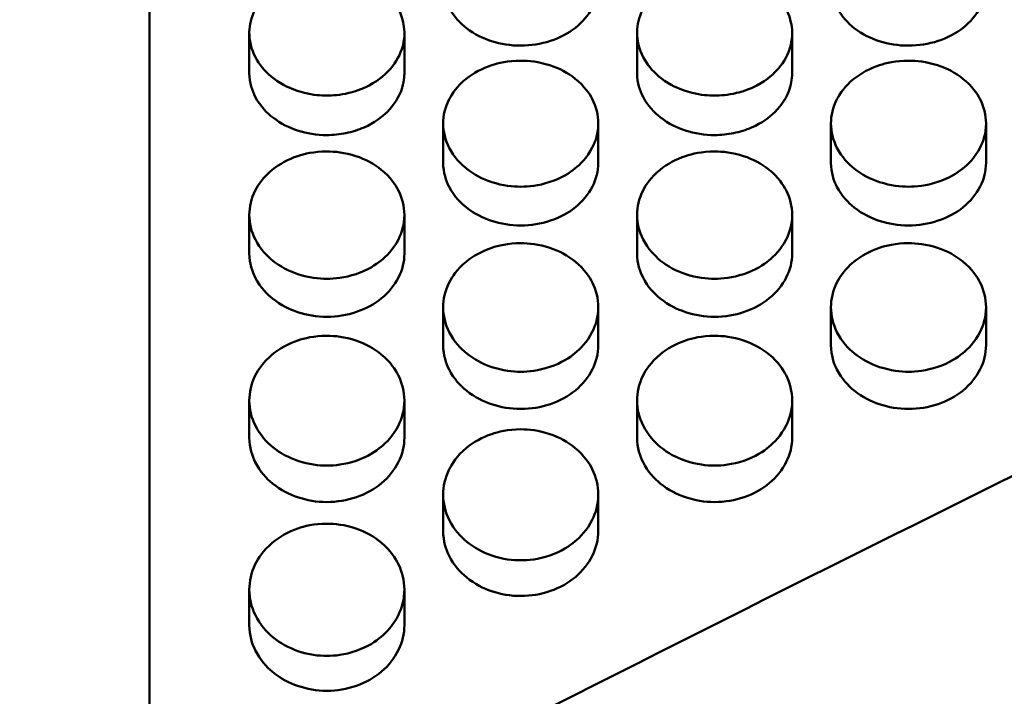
# Model space of a CAD drawing. Header units: millimetres. Extents: x 0 to 420, y 0 to 297.
# Tile 71 of 93: x 187.88 to 192.33, y 194.49 to 197.54. Entities that reach past the tile are written whole.
import ezdxf

# ---------------------------------------------------------------- set-up
doc = ezdxf.new("R2010")
doc.units = ezdxf.units.MM
doc.header["$LTSCALE"] = 0.75
doc.layers.add('FD_Dimensions', color=7, linetype='Continuous', lineweight=25)
doc.layers.add('Visible', color=7, linetype='Continuous', lineweight=50)
doc.styles.get("Standard").update_dxf_attribs({"font": 'arial.ttf'})
doc.dimstyles.new('Dim-ISO-25', dxfattribs={"dimtxt": 3.5, "dimasz": 3.5, "dimexe": 2.1, "dimexo": 2.1, "dimgap": 1.4, "dimtad": 1, "dimzin": 12, "dimdsep": 46, "dimtxsty": 'Standard', "dimcen": 0, "dimazin": 3, "dimtp": 0.1, "dimtm": 0.1, "dimtfac": 0.714286, "dimtmove": 0, "dimatfit": 3, "dimfxl": 1, "dimtzin": 12, "dimarcsym": 0})

# ---------------------------------------------------------------- blocks, each defined once
blk = doc.blocks.new('*D36')
at = {"layer": 'Defpoints', "color": 0, "transparency": 16777216}
for p in [(203.619897, 234.519927), (179.019897, 192.519927), (203.619897, 185.50414)]:
    blk.add_point(p, dxfattribs=at)
at = {"layer": 'FD_Dimensions', "color": 0, "lineweight": -2, "transparency": 16777216}
for p, q in [((179.019897, 194.619927), (179.019897, 236.619927)), ((203.619897, 187.60414), (203.619897, 236.619927)), ((182.519897, 234.519927), (200.119897, 234.519927))]:
    blk.add_line(p, q, dxfattribs=at)
at = {"layer": 'FD_Dimensions', "color": 0, "transparency": 16777216}
for points in [[(182.519897, 235.103261), (182.519897, 233.936594), (179.019897, 234.519927)], [(200.119897, 235.103261), (200.119897, 233.936594), (203.619897, 234.519927)]]:
    blk.add_solid(points, dxfattribs=at)
at = {"layer": 'FD_Dimensions', "color": 0, "transparency": 16777216, "insert": (191.319897, 237.706933), "char_height": 3.5, "attachment_point": 5}
blk.add_mtext('24.6', dxfattribs=at)
blk = doc.blocks.new('*D37')
at = {"layer": 'Defpoints', "color": 0, "transparency": 16777216}
for p in [(199.119897, 225.015219), (179.019897, 193.515219), (199.119897, 188.108598)]:
    blk.add_point(p, dxfattribs=at)
at = {"layer": 'FD_Dimensions', "color": 0, "lineweight": -2, "transparency": 16777216}
for p, q in [((179.019897, 195.615219), (179.019897, 227.115219)), ((199.119897, 190.208598), (199.119897, 227.115219)), ((182.519897, 225.015219), (195.619897, 225.015219))]:
    blk.add_line(p, q, dxfattribs=at)
at = {"layer": 'FD_Dimensions', "color": 0, "transparency": 16777216}
for points in [[(182.519897, 225.598552), (182.519897, 224.431886), (179.019897, 225.015219)], [(195.619897, 225.598552), (195.619897, 224.431886), (199.119897, 225.015219)]]:
    blk.add_solid(points, dxfattribs=at)
at = {"layer": 'FD_Dimensions', "color": 0, "transparency": 16777216, "insert": (189.069897, 228.202225), "char_height": 3.5, "attachment_point": 5}
blk.add_mtext('20.1', dxfattribs=at)

msp = doc.modelspace()

# ---------------------------------------------------------------- linework, layer by layer
at = {"layer": 'Visible', "extrusion": (0, 1, 0)}
for p, q in [((188.4699, 200.1104), (188.4699, 194.2719)), ((188.92, 197.3026), (188.92, 197.4833)), ((189.6198, 197.4837), (189.6198, 197.3029)), ((190.67, 197.3026), (190.67, 197.4833)), ((191.3698, 197.4836), (191.3698, 197.3029)), ((189.795, 196.8973), (189.795, 197.0747)), ((190.4948, 197.0747), (190.4948, 196.8973)), ((191.545, 196.8973), (191.545, 197.0747)), ((192.2448, 197.0747), (192.2448, 196.8973)), ((188.92, 196.4878), (188.92, 196.6618)), ((189.6198, 196.6619), (189.6198, 196.4879)), ((190.67, 196.4878), (190.67, 196.6618)), ((191.3698, 196.6619), (191.3698, 196.4879)), ((189.795, 196.0742), (189.795, 196.2448)), ((190.4948, 196.2448), (190.4948, 196.0743)), ((191.545, 196.0742), (191.545, 196.2448)), ((192.2448, 196.2448), (192.2448, 196.0743)), ((188.92, 195.6566), (188.92, 195.8237)), ((189.6198, 195.8237), (189.6198, 195.6567)), ((190.67, 195.6566), (190.67, 195.8237)), ((191.3698, 195.8237), (191.3698, 195.6567)), ((189.795, 195.235), (189.795, 195.3986)), ((190.4948, 195.3987), (190.4948, 195.2351)), ((188.92, 194.8096), (188.92, 194.9696)), ((189.6198, 194.9697), (189.6198, 194.8097))]:
    msp.add_line(p, q, dxfattribs=at)
at = {"layer": 'Visible'}
for points, knots in [([(189.2699, 197.7646), (189.2251, 197.7647), (189.1899, 197.7582), (189.1312, 197.7435), (189.0995, 197.731), (189.0367, 197.696), (189.0038, 197.6706), (188.9502, 197.6057), (188.9341, 197.57), (188.9193, 197.5076), (188.9166, 197.4706), (188.9358, 197.3913), (188.9552, 197.3565), (189.0001, 197.3019), (189.0311, 197.2734), (189.109, 197.2311), (189.1431, 197.2202), (189.2086, 197.2039), (189.2432, 197.2015), (189.2699, 197.2016)], [-0.06026244, -0.06026244, -0.06026244, -0.06026244, -0.05541978, -0.05541978, -0.04891449, -0.04891449, -0.04129764, -0.04129764, -0.03325972, -0.03325972, -0.02615393, -0.02615393, -0.01931235, -0.01931235, -0.01304021, -0.01304021, -0.00799662, -0.00799662, -0.000001, -0.000001, -0.000001, -0.000001]), ([(189.2699, 197.2016), (189.2951, 197.2016), (189.329, 197.2037), (189.3936, 197.2193), (189.4267, 197.2296), (189.509, 197.2727), (189.5398, 197.3028), (189.5826, 197.3532), (189.6021, 197.3877), (189.6244, 197.471), (189.6195, 197.5095), (189.6069, 197.5683), (189.5902, 197.6036), (189.5394, 197.6678), (189.5064, 197.6933), (189.4453, 197.7288), (189.4128, 197.742), (189.3344, 197.7623), (189.2963, 197.7646), (189.2699, 197.7646)], [-0.04129037, -0.04129037, -0.04129037, -0.04129037, -0.03853927, -0.03853927, -0.0368353, -0.0368353, -0.03443648, -0.03443648, -0.03119137, -0.03119137, -0.02723217, -0.02723217, -0.02091313, -0.02091313, -0.01417715, -0.01417715, -0.00790622, -0.00790622, -0.000001, -0.000001, -0.000001, -0.000001]), ([(191.0199, 197.7646), (190.9751, 197.7647), (190.9399, 197.7582), (190.8812, 197.7435), (190.8495, 197.731), (190.7867, 197.696), (190.7538, 197.6706), (190.7002, 197.6057), (190.6841, 197.57), (190.6693, 197.5076), (190.6666, 197.4706), (190.6858, 197.3913), (190.7052, 197.3565), (190.7501, 197.3019), (190.7811, 197.2734), (190.859, 197.2311), (190.893, 197.2202), (190.9586, 197.2039), (190.9932, 197.2015), (191.0199, 197.2016)], [-0.06021298, -0.06021298, -0.06021298, -0.06021298, -0.05538403, -0.05538403, -0.04888721, -0.04888721, -0.04127975, -0.04127975, -0.0332504, -0.0332504, -0.02614955, -0.02614955, -0.01931127, -0.01931127, -0.01304031, -0.01304031, -0.00799679, -0.00799679, -0.000001, -0.000001, -0.000001, -0.000001]), ([(191.0199, 197.2016), (191.0451, 197.2016), (191.0791, 197.2037), (191.1437, 197.2193), (191.1768, 197.2296), (191.259, 197.2727), (191.2898, 197.3028), (191.3327, 197.3532), (191.3521, 197.3877), (191.3744, 197.471), (191.3695, 197.5094), (191.3568, 197.5684), (191.3402, 197.6036), (191.2893, 197.6678), (191.2564, 197.6934), (191.1952, 197.7288), (191.1628, 197.7421), (191.0844, 197.7623), (191.0462, 197.7646), (191.0199, 197.7646)], [-0.04154459, -0.04154459, -0.04154459, -0.04154459, -0.03873497, -0.03873497, -0.03699455, -0.03699455, -0.03455167, -0.03455167, -0.03126814, -0.03126814, -0.02727339, -0.02727339, -0.02092915, -0.02092915, -0.01417582, -0.01417582, -0.00790496, -0.00790496, -0.000001, -0.000001, -0.000001, -0.000001]), ([(189.795, 197.7036), (189.795, 197.6601), (189.8078, 197.6251), (189.8432, 197.5577), (189.8727, 197.5279), (189.9376, 197.4771), (189.9776, 197.4593), (190.0553, 197.4341), (190.099, 197.427), (190.1449, 197.4271)], [-0.03875882, -0.03875882, -0.03875882, -0.03875882, -0.03341336, -0.03341336, -0.02519767, -0.02519767, -0.01376156, -0.01376156, 0, 0, 0, 0]), ([(190.1449, 197.4271), (190.1913, 197.4271), (190.2357, 197.4343), (190.3212, 197.4623), (190.3587, 197.4819), (190.4245, 197.534), (190.4505, 197.565), (190.4859, 197.6326), (190.4948, 197.6673), (190.4948, 197.7036)], [-0.12339858, -0.12339858, -0.12339858, -0.12339858, -0.10537436, -0.10537436, -0.08742684, -0.08742684, -0.06922643, -0.06922643, -0.05135516, -0.05135516, -0.05135516, -0.05135516]), ([(191.545, 197.7036), (191.545, 197.6601), (191.5577, 197.6251), (191.5932, 197.5577), (191.6227, 197.5279), (191.6876, 197.4771), (191.7276, 197.4593), (191.8053, 197.4341), (191.849, 197.427), (191.8949, 197.4271)], [-0.03876429, -0.03876429, -0.03876429, -0.03876429, -0.03341516, -0.03341516, -0.02519826, -0.02519826, -0.013761, -0.013761, 0, 0, 0, 0]), ([(191.8949, 197.4271), (191.9412, 197.4271), (191.9857, 197.4343), (192.0712, 197.4623), (192.1087, 197.4819), (192.1745, 197.534), (192.2005, 197.565), (192.2359, 197.6326), (192.2448, 197.6673), (192.2448, 197.7036)], [-0.12345355, -0.12345355, -0.12345355, -0.12345355, -0.10542051, -0.10542051, -0.08746379, -0.08746379, -0.06925446, -0.06925446, -0.05137443, -0.05137443, -0.05137443, -0.05137443]), ([(190.1449, 197.359), (190.087, 197.359), (190.0428, 197.348), (189.9708, 197.3245), (189.9318, 197.3036), (189.8568, 197.2437), (189.8346, 197.2097), (189.8028, 197.1476), (189.7952, 197.11), (189.7949, 197.0375), (189.8039, 197.001), (189.8441, 196.9233), (189.8739, 196.8926), (189.934, 196.8447), (189.9716, 196.8249), (190.0648, 196.7943), (190.109, 196.7899), (190.1449, 196.79)], [-0.04806416, -0.04806416, -0.04806416, -0.04806416, -0.04611385, -0.04611385, -0.04317866, -0.04317866, -0.03947546, -0.03947546, -0.03375676, -0.03375676, -0.02743742, -0.02743742, -0.01987409, -0.01987409, -0.01075782, -0.01075782, -0.000001, -0.000001, -0.000001, -0.000001]), ([(190.1449, 196.79), (190.1794, 196.79), (190.2245, 196.7939), (190.3301, 196.829), (190.3656, 196.8524), (190.4127, 196.8902), (190.4443, 196.9203), (190.483, 196.9956), (190.4949, 197.0317), (190.4946, 197.1136), (190.4854, 197.1511), (190.4549, 197.2099), (190.4329, 197.2438), (190.3575, 197.3038), (190.3187, 197.3246), (190.2265, 197.3546), (190.1807, 197.3589), (190.1449, 197.359)], [-0.168594, -0.168594, -0.168594, -0.168594, -0.1359364, -0.1359364, -0.102449, -0.102449, -0.0703838, -0.0703838, -0.0499417, -0.0499417, -0.0321984, -0.0321984, -0.0201278, -0.0201278, -0.0107272, -0.0107272, -0.000001, -0.000001, -0.000001, -0.000001]), ([(191.8949, 197.359), (191.837, 197.359), (191.7928, 197.348), (191.7208, 197.3245), (191.6818, 197.3036), (191.6068, 197.2437), (191.5846, 197.2097), (191.5528, 197.1476), (191.5452, 197.11), (191.5449, 197.0375), (191.5539, 197.001), (191.5941, 196.9233), (191.6239, 196.8926), (191.684, 196.8447), (191.7216, 196.8249), (191.8148, 196.7943), (191.859, 196.7899), (191.8949, 196.79)], [-0.04807002, -0.04807002, -0.04807002, -0.04807002, -0.04611959, -0.04611959, -0.04318443, -0.04318443, -0.03948123, -0.03948123, -0.0337619, -0.0337619, -0.02744108, -0.02744108, -0.01987628, -0.01987628, -0.01075842, -0.01075842, -0.000001, -0.000001, -0.000001, -0.000001]), ([(191.8949, 196.79), (191.9294, 196.79), (191.9745, 196.7939), (192.0801, 196.829), (192.1156, 196.8524), (192.1627, 196.8902), (192.1943, 196.9203), (192.233, 196.9956), (192.2449, 197.0317), (192.2446, 197.1136), (192.2354, 197.1511), (192.2049, 197.2099), (192.1829, 197.2438), (192.1075, 197.3038), (192.0687, 197.3246), (191.9765, 197.3546), (191.9307, 197.3589), (191.8949, 197.359)], [-0.1686285, -0.1686285, -0.1686285, -0.1686285, -0.1359728, -0.1359728, -0.1024831, -0.1024831, -0.0704104, -0.0704104, -0.0499615, -0.0499615, -0.0322109, -0.0322109, -0.020135, -0.020135, -0.0107302, -0.0107302, -0.000001, -0.000001, -0.000001, -0.000001]), ([(188.92, 197.3026), (188.92, 197.2586), (188.9328, 197.2232), (188.9706, 197.1507), (189.0027, 197.121), (189.0626, 197.0736), (189.1026, 197.0557), (189.1803, 197.0302), (189.224, 197.0231), (189.2699, 197.0231)], [-0.03581096, -0.03581096, -0.03581096, -0.03581096, -0.03188402, -0.03188402, -0.02519755, -0.02519755, -0.01376162, -0.01376162, 0, 0, 0, 0]), ([(189.2699, 197.0231), (189.2991, 197.0232), (189.3277, 197.026), (189.3843, 197.0377), (189.4123, 197.0466), (189.4844, 197.078), (189.518, 197.1037), (189.5763, 197.1616), (189.5947, 197.1962), (189.6198, 197.2612), (189.6198, 197.2921), (189.6198, 197.3029)], [-0.19111619, -0.19111619, -0.19111619, -0.19111619, -0.18215526, -0.18215526, -0.17315668, -0.17315668, -0.15672117, -0.15672117, -0.13288645, -0.13288645, -0.09625837, -0.09625837, -0.09625837, -0.09625837]), ([(190.67, 197.3026), (190.67, 197.2586), (190.6828, 197.2232), (190.7182, 197.1552), (190.7477, 197.125), (190.8126, 197.0736), (190.8526, 197.0557), (190.9303, 197.0302), (190.974, 197.0231), (191.0199, 197.0231)], [-0.03876023, -0.03876023, -0.03876023, -0.03876023, -0.03341377, -0.03341377, -0.02519768, -0.02519768, -0.01376127, -0.01376127, 0, 0, 0, 0]), ([(191.0199, 197.0231), (191.0489, 197.0232), (191.0774, 197.026), (191.1337, 197.0376), (191.1615, 197.0463), (191.2335, 197.0774), (191.2672, 197.103), (191.3259, 197.1609), (191.3443, 197.1955), (191.3646, 197.2475), (191.3698, 197.2753), (191.3698, 197.3029)], [-0.416993, -0.416993, -0.416993, -0.416993, -0.3821812, -0.3821812, -0.3472025, -0.3472025, -0.2830002, -0.2830002, -0.1902313, -0.1902313, -0.0949781, -0.0949781, -0.0949781, -0.0949781]), ([(189.2699, 196.949), (189.212, 196.9491), (189.1678, 196.938), (189.0958, 196.9142), (189.0568, 196.893), (188.9818, 196.8325), (188.9596, 196.7982), (188.9278, 196.7355), (188.9202, 196.6975), (188.9199, 196.6242), (188.9289, 196.5874), (188.9691, 196.5089), (188.9989, 196.4778), (189.059, 196.4295), (189.0966, 196.4095), (189.1898, 196.3786), (189.234, 196.3742), (189.2699, 196.3742)], [-0.0480639, -0.0480639, -0.0480639, -0.0480639, -0.04611376, -0.04611376, -0.04317857, -0.04317857, -0.03947537, -0.03947537, -0.03375672, -0.03375672, -0.02743742, -0.02743742, -0.0198741, -0.0198741, -0.01075782, -0.01075782, -0.000001, -0.000001, -0.000001, -0.000001]), ([(189.2699, 196.3742), (189.3044, 196.3743), (189.3495, 196.3782), (189.4551, 196.4136), (189.4906, 196.4372), (189.5377, 196.4755), (189.5693, 196.5058), (189.608, 196.5819), (189.6199, 196.6184), (189.6196, 196.7011), (189.6104, 196.739), (189.5799, 196.7984), (189.5579, 196.8327), (189.4825, 196.8933), (189.4437, 196.9143), (189.3515, 196.9446), (189.3057, 196.949), (189.2699, 196.949)], [-0.1685636, -0.1685636, -0.1685636, -0.1685636, -0.1359122, -0.1359122, -0.1024307, -0.1024307, -0.0703707, -0.0703707, -0.0499327, -0.0499327, -0.0321935, -0.0321935, -0.0201252, -0.0201252, -0.0107261, -0.0107261, -0.000001, -0.000001, -0.000001, -0.000001]), ([(191.0199, 196.949), (190.962, 196.9491), (190.9178, 196.938), (190.8458, 196.9142), (190.8068, 196.893), (190.7318, 196.8325), (190.7096, 196.7982), (190.6778, 196.7355), (190.6702, 196.6975), (190.6699, 196.6242), (190.6789, 196.5874), (190.7191, 196.5089), (190.7489, 196.4778), (190.809, 196.4295), (190.8466, 196.4095), (190.9398, 196.3786), (190.984, 196.3742), (191.0199, 196.3742)], [-0.04806868, -0.04806868, -0.04806868, -0.04806868, -0.04611811, -0.04611811, -0.04318278, -0.04318278, -0.03947935, -0.03947935, -0.03375994, -0.03375994, -0.02743954, -0.02743954, -0.01987522, -0.01987522, -0.01075812, -0.01075812, -0.000001, -0.000001, -0.000001, -0.000001]), ([(191.0199, 196.3742), (191.0544, 196.3743), (191.0995, 196.3782), (191.2051, 196.4136), (191.2406, 196.4372), (191.2877, 196.4755), (191.3193, 196.5058), (191.358, 196.5819), (191.3699, 196.6184), (191.3696, 196.7011), (191.3604, 196.739), (191.3299, 196.7984), (191.3079, 196.8327), (191.2325, 196.8933), (191.1937, 196.9143), (191.1015, 196.9446), (191.0557, 196.949), (191.0199, 196.949)], [-0.1686453, -0.1686453, -0.1686453, -0.1686453, -0.1359829, -0.1359829, -0.1024883, -0.1024883, -0.0704138, -0.0704138, -0.0499636, -0.0499636, -0.032212, -0.032212, -0.0201356, -0.0201356, -0.0107305, -0.0107305, -0.000001, -0.000001, -0.000001, -0.000001]), ([(189.795, 196.8973), (189.795, 196.8529), (189.8078, 196.8171), (189.8456, 196.7439), (189.8777, 196.7139), (189.9376, 196.666), (189.9776, 196.6478), (190.0553, 196.6221), (190.099, 196.6149), (190.1449, 196.6149)], [-0.03581131, -0.03581131, -0.03581131, -0.03581131, -0.03188425, -0.03188425, -0.02519765, -0.02519765, -0.01376162, -0.01376162, 0, 0, 0, 0]), ([(190.1449, 196.6149), (190.1913, 196.615), (190.2357, 196.6223), (190.3212, 196.6509), (190.3587, 196.6709), (190.4245, 196.7241), (190.4505, 196.7558), (190.4859, 196.8248), (190.4948, 196.8603), (190.4948, 196.8973)], [-0.12338598, -0.12338598, -0.12338598, -0.12338598, -0.10536369, -0.10536369, -0.08741815, -0.08741815, -0.06921953, -0.06921953, -0.05135008, -0.05135008, -0.05135008, -0.05135008]), ([(191.545, 196.8973), (191.545, 196.8529), (191.5577, 196.8171), (191.5932, 196.7484), (191.6227, 196.7179), (191.6876, 196.666), (191.7276, 196.6478), (191.8053, 196.6221), (191.849, 196.6149), (191.8949, 196.6149)], [-0.03876482, -0.03876482, -0.03876482, -0.03876482, -0.03341548, -0.03341548, -0.02519843, -0.02519843, -0.01376107, -0.01376107, 0, 0, 0, 0]), ([(191.8949, 196.6149), (191.9412, 196.615), (191.9857, 196.6223), (192.0712, 196.6509), (192.1087, 196.6709), (192.1745, 196.7241), (192.2005, 196.7558), (192.2359, 196.8248), (192.2448, 196.8603), (192.2448, 196.8973)], [-0.12344705, -0.12344705, -0.12344705, -0.12344705, -0.10541498, -0.10541498, -0.08745935, -0.08745935, -0.06925104, -0.06925104, -0.05137204, -0.05137204, -0.05137204, -0.05137204]), ([(190.1449, 196.5349), (190.087, 196.5349), (190.0428, 196.5237), (189.9708, 196.4997), (189.9318, 196.4783), (189.8568, 196.4172), (189.8346, 196.3826), (189.8028, 196.3192), (189.7952, 196.2808), (189.7949, 196.2068), (189.8039, 196.1696), (189.8441, 196.0903), (189.8739, 196.059), (189.934, 196.0102), (189.9716, 195.99), (190.0648, 195.9588), (190.109, 195.9543), (190.1449, 195.9544)], [-0.04806555, -0.04806555, -0.04806555, -0.04806555, -0.0461152, -0.0461152, -0.04317996, -0.04317996, -0.03947669, -0.03947669, -0.0337578, -0.0337578, -0.02743813, -0.02743813, -0.01987448, -0.01987448, -0.01075791, -0.01075791, -0.000001, -0.000001, -0.000001, -0.000001]), ([(190.1449, 195.9544), (190.1794, 195.9544), (190.2245, 195.9584), (190.3301, 195.9942), (190.3656, 196.018), (190.4127, 196.0566), (190.4443, 196.0873), (190.483, 196.1641), (190.4949, 196.2009), (190.4946, 196.2845), (190.4854, 196.3228), (190.4549, 196.3828), (190.4329, 196.4174), (190.3575, 196.4786), (190.3187, 196.4998), (190.2265, 196.5304), (190.1807, 196.5348), (190.1449, 196.5349)], [-0.1685716, -0.1685716, -0.1685716, -0.1685716, -0.1359211, -0.1359211, -0.1024399, -0.1024399, -0.0703797, -0.0703797, -0.0499397, -0.0499397, -0.0321977, -0.0321977, -0.0201275, -0.0201275, -0.010727, -0.010727, -0.000001, -0.000001, -0.000001, -0.000001]), ([(191.8949, 196.5349), (191.837, 196.5349), (191.7928, 196.5237), (191.7208, 196.4997), (191.6818, 196.4783), (191.6068, 196.4172), (191.5846, 196.3826), (191.5528, 196.3192), (191.5452, 196.2808), (191.5449, 196.2068), (191.5539, 196.1696), (191.5941, 196.0904), (191.6239, 196.059), (191.684, 196.0102), (191.7216, 195.99), (191.8148, 195.9588), (191.859, 195.9543), (191.8949, 195.9544)], [-0.048069, -0.048069, -0.048069, -0.048069, -0.04611899, -0.04611899, -0.04318412, -0.04318412, -0.03948126, -0.03948126, -0.03376221, -0.03376221, -0.02744124, -0.02744124, -0.01987634, -0.01987634, -0.01075844, -0.01075844, -0.000001, -0.000001, -0.000001, -0.000001]), ([(191.8949, 195.9544), (191.9294, 195.9544), (191.9745, 195.9584), (192.0801, 195.9942), (192.1156, 196.018), (192.1627, 196.0566), (192.1943, 196.0873), (192.233, 196.1641), (192.2449, 196.2009), (192.2446, 196.2845), (192.2354, 196.3228), (192.2049, 196.3828), (192.1829, 196.4174), (192.1075, 196.4786), (192.0687, 196.4998), (191.9765, 196.5304), (191.9307, 196.5348), (191.8949, 196.5349)], [-0.1686065, -0.1686065, -0.1686065, -0.1686065, -0.1359527, -0.1359527, -0.1024655, -0.1024655, -0.0703959, -0.0703959, -0.0499505, -0.0499505, -0.0322041, -0.0322041, -0.0201312, -0.0201312, -0.0107286, -0.0107286, -0.000001, -0.000001, -0.000001, -0.000001]), ([(188.92, 196.4878), (188.92, 196.4429), (188.9328, 196.4068), (188.9706, 196.3328), (189.0027, 196.3025), (189.0626, 196.2542), (189.1026, 196.2358), (189.1803, 196.2099), (189.224, 196.2026), (189.2699, 196.2026)], [-0.03581097, -0.03581097, -0.03581097, -0.03581097, -0.031884, -0.031884, -0.02519753, -0.02519753, -0.01376159, -0.01376159, 0, 0, 0, 0]), ([(189.2699, 196.2026), (189.3163, 196.2027), (189.3607, 196.2101), (189.4462, 196.239), (189.4837, 196.2592), (189.5495, 196.3129), (189.5755, 196.3448), (189.6109, 196.4146), (189.6198, 196.4504), (189.6198, 196.4879)], [-0.12337166, -0.12337166, -0.12337166, -0.12337166, -0.10535143, -0.10535143, -0.08740782, -0.08740782, -0.06921131, -0.06921131, -0.05134389, -0.05134389, -0.05134389, -0.05134389]), ([(190.67, 196.4878), (190.67, 196.4429), (190.6827, 196.4068), (190.7182, 196.3374), (190.7477, 196.3066), (190.8126, 196.2542), (190.8526, 196.2358), (190.9303, 196.2099), (190.974, 196.2026), (191.0199, 196.2026)], [-0.03876121, -0.03876121, -0.03876121, -0.03876121, -0.03341422, -0.03341422, -0.02519805, -0.02519805, -0.01376131, -0.01376131, 0, 0, 0, 0]), ([(191.0199, 196.2026), (191.0663, 196.2027), (191.1107, 196.2101), (191.1962, 196.239), (191.2337, 196.2592), (191.2995, 196.3129), (191.3255, 196.3448), (191.3609, 196.4146), (191.3698, 196.4504), (191.3698, 196.4879)], [-0.12345214, -0.12345214, -0.12345214, -0.12345214, -0.10541924, -0.10541924, -0.08746306, -0.08746306, -0.06925377, -0.06925377, -0.05137385, -0.05137385, -0.05137385, -0.05137385]), ([(189.2699, 196.1166), (189.212, 196.1166), (189.1678, 196.1053), (189.0958, 196.0811), (189.0568, 196.0595), (188.9818, 195.9977), (188.9596, 195.9628), (188.9278, 195.8988), (188.9202, 195.86), (188.9199, 195.7854), (188.9289, 195.7478), (188.9691, 195.6678), (188.9989, 195.6361), (189.059, 195.5869), (189.0966, 195.5665), (189.1898, 195.535), (189.234, 195.5305), (189.2699, 195.5305)], [-0.04806718, -0.04806718, -0.04806718, -0.04806718, -0.04611688, -0.04611688, -0.04318159, -0.04318159, -0.03947825, -0.03947825, -0.03375913, -0.03375913, -0.02743906, -0.02743906, -0.019875, -0.019875, -0.01075806, -0.01075806, -0.000001, -0.000001, -0.000001, -0.000001]), ([(189.2699, 195.5305), (189.3044, 195.5306), (189.3495, 195.5346), (189.4551, 195.5707), (189.4906, 195.5948), (189.5377, 195.6337), (189.5693, 195.6647), (189.608, 195.7422), (189.6199, 195.7794), (189.6196, 195.8638), (189.6104, 195.9024), (189.5799, 195.963), (189.5579, 195.9979), (189.4825, 196.0598), (189.4437, 196.0811), (189.3515, 196.112), (189.3057, 196.1165), (189.2699, 196.1166)], [-0.168569, -0.168569, -0.168569, -0.168569, -0.1359201, -0.1359201, -0.1024388, -0.1024388, -0.0703761, -0.0703761, -0.0499365, -0.0499365, -0.0321959, -0.0321959, -0.0201265, -0.0201265, -0.0107267, -0.0107267, -0.000001, -0.000001, -0.000001, -0.000001]), ([(191.0199, 196.1166), (190.962, 196.1166), (190.9178, 196.1053), (190.8458, 196.0811), (190.8068, 196.0595), (190.7318, 195.9977), (190.7096, 195.9628), (190.6778, 195.8988), (190.6702, 195.86), (190.6699, 195.7854), (190.6789, 195.7478), (190.7191, 195.6678), (190.7489, 195.6361), (190.809, 195.5869), (190.8466, 195.5665), (190.9398, 195.535), (190.984, 195.5305), (191.0199, 195.5305)], [-0.04806673, -0.04806673, -0.04806673, -0.04806673, -0.0461169, -0.0461169, -0.04318203, -0.04318203, -0.03947918, -0.03947918, -0.03376038, -0.03376038, -0.02744004, -0.02744004, -0.01987569, -0.01987569, -0.01075825, -0.01075825, -0.000001, -0.000001, -0.000001, -0.000001]), ([(191.0199, 195.5305), (191.0544, 195.5306), (191.0995, 195.5346), (191.2051, 195.5707), (191.2406, 195.5948), (191.2877, 195.6337), (191.3193, 195.6647), (191.358, 195.7422), (191.3699, 195.7794), (191.3696, 195.8638), (191.3604, 195.9024), (191.3299, 195.963), (191.3079, 195.9979), (191.2325, 196.0598), (191.1937, 196.0811), (191.1015, 196.112), (191.0557, 196.1165), (191.0199, 196.1166)], [-0.1685891, -0.1685891, -0.1685891, -0.1685891, -0.1359367, -0.1359367, -0.1024519, -0.1024519, -0.0703859, -0.0703859, -0.0499432, -0.0499432, -0.0321994, -0.0321994, -0.0201284, -0.0201284, -0.0107274, -0.0107274, -0.000001, -0.000001, -0.000001, -0.000001]), ([(189.795, 196.0742), (189.795, 196.0289), (189.8078, 195.9924), (189.8432, 195.9223), (189.8727, 195.8913), (189.9376, 195.8383), (189.9776, 195.8198), (190.0553, 195.7936), (190.099, 195.7862), (190.1449, 195.7862)], [-0.03875938, -0.03875938, -0.03875938, -0.03875938, -0.03341354, -0.03341354, -0.02519772, -0.02519772, -0.01376148, -0.01376148, 0, 0, 0, 0]), ([(190.1449, 195.7862), (190.1913, 195.7863), (190.2357, 195.7938), (190.3212, 195.823), (190.3587, 195.8434), (190.4245, 195.8976), (190.4505, 195.9299), (190.4859, 196.0003), (190.4948, 196.0365), (190.4948, 196.0743)], [-0.12338041, -0.12338041, -0.12338041, -0.12338041, -0.10535909, -0.10535909, -0.08741454, -0.08741454, -0.06921693, -0.06921693, -0.05134852, -0.05134852, -0.05134852, -0.05134852]), ([(191.545, 196.0742), (191.545, 196.0289), (191.5577, 195.9925), (191.5932, 195.9223), (191.6227, 195.8913), (191.6876, 195.8383), (191.7276, 195.8198), (191.8053, 195.7936), (191.849, 195.7862), (191.8949, 195.7862)], [-0.03876576, -0.03876576, -0.03876576, -0.03876576, -0.03341591, -0.03341591, -0.02519885, -0.02519885, -0.01376114, -0.01376114, 0, 0, 0, 0]), ([(191.8949, 195.7862), (191.9412, 195.7863), (191.9857, 195.7938), (192.0712, 195.823), (192.1087, 195.8434), (192.1745, 195.8976), (192.2005, 195.9299), (192.2359, 196.0003), (192.2448, 196.0365), (192.2448, 196.0743)], [-0.12340565, -0.12340565, -0.12340565, -0.12340565, -0.10538052, -0.10538052, -0.08743203, -0.08743203, -0.06923051, -0.06923051, -0.05135821, -0.05135821, -0.05135821, -0.05135821]), ([(190.1449, 195.6943), (190.087, 195.6943), (190.0428, 195.6829), (189.9708, 195.6584), (189.9318, 195.6366), (189.8568, 195.5743), (189.8346, 195.539), (189.8028, 195.4744), (189.7952, 195.4353), (189.7949, 195.3599), (189.8039, 195.322), (189.8441, 195.2413), (189.8739, 195.2093), (189.934, 195.1596), (189.9716, 195.1391), (190.0648, 195.1072), (190.109, 195.1027), (190.1449, 195.1028)], [-0.04806885, -0.04806885, -0.04806885, -0.04806885, -0.04611865, -0.04611865, -0.04318344, -0.04318344, -0.03948019, -0.03948019, -0.03376094, -0.03376094, -0.02744024, -0.02744024, -0.01987562, -0.01987562, -0.01075824, -0.01075824, -0.000001, -0.000001, -0.000001, -0.000001]), ([(188.92, 195.6566), (188.92, 195.6109), (188.9328, 195.5741), (188.9682, 195.5032), (188.9977, 195.4719), (189.0626, 195.4184), (189.1026, 195.3997), (189.1803, 195.3733), (189.224, 195.3658), (189.2699, 195.3659)], [-0.03876063, -0.03876063, -0.03876063, -0.03876063, -0.03341384, -0.03341384, -0.02519776, -0.02519776, -0.01376134, -0.01376134, 0, 0, 0, 0]), ([(189.2699, 195.3659), (189.3163, 195.366), (189.3607, 195.3735), (189.4462, 195.403), (189.4837, 195.4236), (189.5495, 195.4783), (189.5755, 195.5109), (189.6109, 195.582), (189.6198, 195.6185), (189.6198, 195.6567)], [-0.12338047, -0.12338047, -0.12338047, -0.12338047, -0.10535898, -0.10535898, -0.08741388, -0.08741388, -0.06921606, -0.06921606, -0.05134733, -0.05134733, -0.05134733, -0.05134733]), ([(190.1449, 195.1028), (190.1794, 195.1028), (190.2245, 195.1069), (190.3301, 195.1433), (190.3656, 195.1676), (190.4127, 195.2069), (190.4443, 195.2381), (190.483, 195.3164), (190.4949, 195.3539), (190.4946, 195.4391), (190.4854, 195.4781), (190.4549, 195.5392), (190.4329, 195.5745), (190.3575, 195.6369), (190.3187, 195.6585), (190.2265, 195.6897), (190.1807, 195.6942), (190.1449, 195.6943)], [-0.1685534, -0.1685534, -0.1685534, -0.1685534, -0.1359085, -0.1359085, -0.1024309, -0.1024309, -0.0703713, -0.0703713, -0.0499334, -0.0499334, -0.0321941, -0.0321941, -0.0201255, -0.0201255, -0.0107262, -0.0107262, -0.000001, -0.000001, -0.000001, -0.000001]), ([(190.67, 195.6566), (190.67, 195.6109), (190.6827, 195.5741), (190.7182, 195.5032), (190.7477, 195.4719), (190.8126, 195.4184), (190.8526, 195.3997), (190.9303, 195.3733), (190.974, 195.3658), (191.0199, 195.3659)], [-0.03876405, -0.03876405, -0.03876405, -0.03876405, -0.03341532, -0.03341532, -0.02519847, -0.02519847, -0.01376125, -0.01376125, 0, 0, 0, 0]), ([(191.0199, 195.3659), (191.0663, 195.366), (191.1107, 195.3735), (191.1962, 195.403), (191.2337, 195.4235), (191.2995, 195.4783), (191.3255, 195.5109), (191.3609, 195.582), (191.3698, 195.6185), (191.3698, 195.6567)], [-0.12338948, -0.12338948, -0.12338948, -0.12338948, -0.10536669, -0.10536669, -0.08742061, -0.08742061, -0.06922145, -0.06922145, -0.0513515, -0.0513515, -0.0513515, -0.0513515]), ([(189.2699, 195.268), (189.212, 195.2681), (189.1678, 195.2565), (189.0958, 195.2318), (189.0568, 195.2098), (188.9818, 195.1469), (188.9596, 195.1113), (188.9278, 195.0462), (188.9202, 195.0067), (188.9199, 194.9306), (188.9289, 194.8924), (188.9691, 194.8109), (188.9989, 194.7787), (189.059, 194.7285), (189.0967, 194.7078), (189.1898, 194.6756), (189.234, 194.6711), (189.2699, 194.6712)], [-0.0480686, -0.0480686, -0.0480686, -0.0480686, -0.04611828, -0.04611828, -0.04318314, -0.04318314, -0.03947996, -0.03947996, -0.03376085, -0.03376085, -0.02744043, -0.02744043, -0.01987596, -0.01987596, -0.01075833, -0.01075833, -0.000001, -0.000001, -0.000001, -0.000001]), ([(189.2699, 194.6712), (189.3044, 194.6712), (189.3495, 194.6753), (189.4551, 194.7121), (189.4906, 194.7365), (189.5377, 194.7762), (189.5693, 194.8077), (189.608, 194.8867), (189.6199, 194.9245), (189.6196, 195.0105), (189.6104, 195.0498), (189.5799, 195.1115), (189.5579, 195.1471), (189.4825, 195.2101), (189.4437, 195.2319), (189.3515, 195.2634), (189.3057, 195.2679), (189.2699, 195.268)], [-0.1685848, -0.1685848, -0.1685848, -0.1685848, -0.1359358, -0.1359358, -0.1024526, -0.1024526, -0.0703857, -0.0703857, -0.049943, -0.049943, -0.0321992, -0.0321992, -0.0201283, -0.0201283, -0.0107274, -0.0107274, -0.000001, -0.000001, -0.000001, -0.000001]), ([(189.795, 195.235), (189.795, 195.1889), (189.8077, 195.1517), (189.8432, 195.0803), (189.8727, 195.0486), (189.9376, 194.9947), (189.9776, 194.9758), (190.0553, 194.9491), (190.099, 194.9416), (190.1449, 194.9417)], [-0.03876278, -0.03876278, -0.03876278, -0.03876278, -0.03341463, -0.03341463, -0.02519818, -0.02519818, -0.01376122, -0.01376122, 0, 0, 0, 0]), ([(190.1449, 194.9417), (190.1913, 194.9417), (190.2357, 194.9493), (190.3212, 194.9791), (190.3587, 194.9998), (190.4245, 195.0551), (190.4505, 195.088), (190.4859, 195.1597), (190.4948, 195.1966), (190.4948, 195.2351)], [-0.12337301, -0.12337301, -0.12337301, -0.12337301, -0.10535263, -0.10535263, -0.08740871, -0.08740871, -0.06921209, -0.06921209, -0.05134457, -0.05134457, -0.05134457, -0.05134457]), ([(188.92, 194.8096), (188.92, 194.7631), (188.9327, 194.7256), (188.9682, 194.6534), (188.9977, 194.6215), (189.0626, 194.5671), (189.1026, 194.5481), (189.1803, 194.5211), (189.224, 194.5135), (189.2699, 194.5136)], [-0.03876288, -0.03876288, -0.03876288, -0.03876288, -0.03341451, -0.03341451, -0.02519807, -0.02519807, -0.01376109, -0.01376109, 0, 0, 0, 0]), ([(189.2699, 194.5136), (189.3163, 194.5137), (189.3607, 194.5214), (189.4462, 194.5513), (189.4837, 194.5723), (189.5495, 194.628), (189.5755, 194.6612), (189.6109, 194.7336), (189.6198, 194.7708), (189.6198, 194.8097)], [-0.12338924, -0.12338924, -0.12338924, -0.12338924, -0.10536655, -0.10536655, -0.08742006, -0.08742006, -0.06922112, -0.06922112, -0.05135126, -0.05135126, -0.05135126, -0.05135126])]:
    msp.add_open_spline(points, degree=3, knots=knots, dxfattribs=at)
for points in [[(195.396, 196.9588), (193.3391, 195.9753), (191.2821, 194.9549), (189.2252, 193.9029)], [(196.1199, 195.5835), (193.8112, 194.4428), (191.5025, 193.2587), (189.1938, 192.0388)]]:
    msp.add_open_spline(points, degree=3, dxfattribs=at)

# ---------------------------------------------------------------- dimensions: what is measured, and where the dimension line sits
at = {"layer": 'FD_Dimensions'}
for base, p1, p2, picture, middle in [((203.6199, 234.5199), (179.0199, 192.5199), (203.6199, 185.5041), '*D36', (191.3199, 237.7069)), ((199.1199, 225.0152), (179.0199, 193.5152), (199.1199, 188.1086), '*D37', (189.0699, 228.2022))]:
    dim = msp.add_linear_dim(base=base, p1=p1, p2=p2, dimstyle='Dim-ISO-25', override={"dimlfac": 1, "dimclrd": 0, "dimclre": 0}, dxfattribs=at)
    dim.commit()
    dim.dimension.update_dxf_attribs({"geometry": picture, "text_midpoint": middle})

doc.saveas('drawing.dxf')
